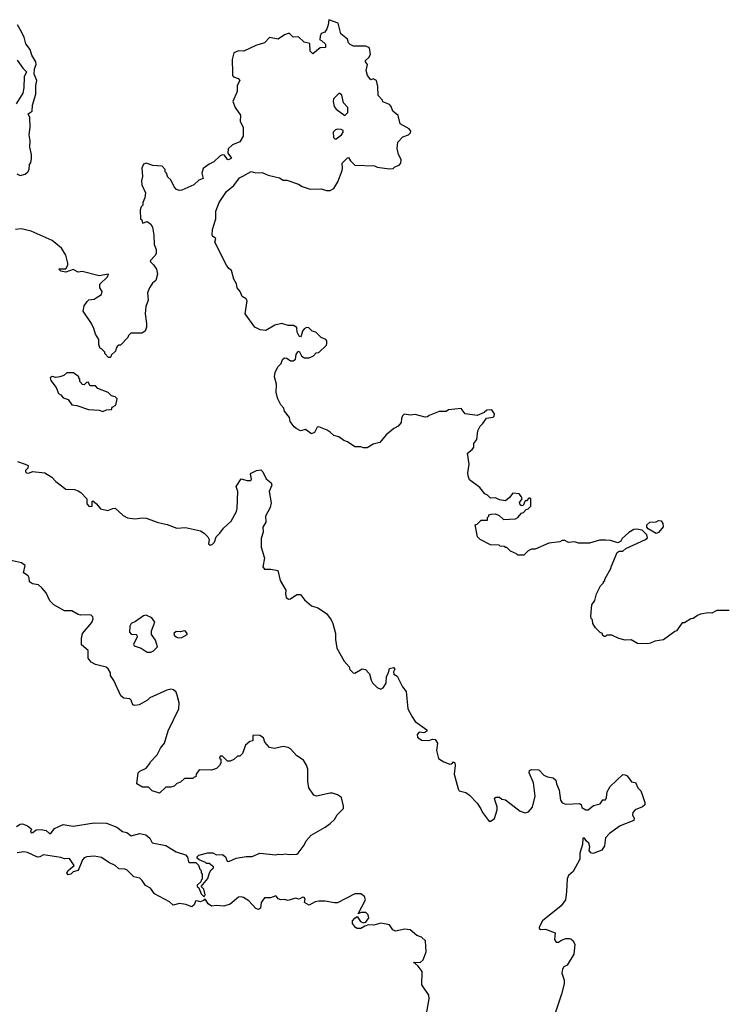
# Model space of a CAD drawing. Extents: x 1862350 to 2057294, y 212041 to 437318.
# Tile 50 of 256: x 1963702 to 1969391, y 276780 to 284758. Entities that reach past the tile are written whole.
import ezdxf

# ---------------------------------------------------------------- set-up
doc = ezdxf.new("R2010")
doc.units = 0

msp = doc.modelspace()

# ---------------------------------------------------------------- linework, layer by layer
at = {"layer": '0CON10XD'}
for points in [[(1966670, 281395), (1966617, 281333), (1966565, 281317.5), (1966515, 281287.5), (1966485, 281287.5), (1966465, 281297.5), (1966415, 281297.5), (1966356.1, 281336.1), (1966325, 281347.5), (1966285, 281377.5), (1966245, 281387.5), (1966216.1, 281416.1), (1966190.7, 281430.7), (1966125, 281457.5), (1966110, 281455), (1966087.7, 281412.3), (1966065, 281403.3), (1966017, 281437), (1965975, 281427.5), (1965940, 281445), (1965925, 281460), (1965893, 281503), (1965887.5, 281535), (1965846.7, 281585), (1965840.7, 281610.7), (1965815, 281637.5), (1965790.8, 281685), (1965778.6, 281735), (1965780, 281805), (1965765.8, 281865), (1965771.2, 281898.8), (1965792.5, 281945), (1965818.3, 281971.7), (1965830.8, 282005), (1965845, 282017.1), (1965865.6, 282015.6), (1965895, 281992.5), (1965915, 281993.3), (1965935, 282007.5), (1965940.6, 282045), (1965955, 282067.5), (1965965, 282072.5), (1965983.3, 282035), (1966005, 282017.5), (1966045, 282017.5), (1966080, 282035), (1966101.7, 282058.3), (1966125, 282060), (1966185, 282120), (1966190, 282135), (1966190, 282155), (1966180, 282165), (1966141.7, 282181.7), (1966100, 282225), (1966070, 282235), (1966041.7, 282261.7), (1966025, 282262.5), (1966005, 282253.3), (1965991.2, 282235), (1965980, 282195), (1965975, 282187.5), (1965965, 282192.5), (1965948.6, 282225), (1965945, 282262.5), (1965919.3, 282279.3), (1965875, 282278.8), (1965825, 282296.2), (1965768.3, 282281.7), (1965695, 282240), (1965650, 282245), (1965605, 282266.7), (1965526.2, 282375), (1965545, 282480), (1965536.4, 282496.4), (1965502.5, 282515), (1965486.1, 282556.1), (1965462.5, 282585), (1965456.4, 282616.4), (1965436.7, 282655), (1965416.7, 282725), (1965395, 282741.2), (1965375, 282768), (1965282.5, 282955), (1965290, 282985), (1965264.3, 283004.3), (1965259.2, 283015), (1965263.4, 283056.6), (1965290, 283145), (1965291.2, 283205), (1965316.7, 283275), (1965375, 283366.2), (1965436.7, 283415), (1965481.2, 283475), (1965509.3, 283489.3), (1965575, 283528.8), (1965615, 283516.7), (1965665, 283520), (1965715, 283496.7), (1965805, 283476.7), (1965835, 283456.7), (1965865, 283456.7), (1965960, 283425), (1965990, 283405), (1966055, 283383.3), (1966143, 283387), (1966185, 283372.5), (1966215, 283372.5), (1966245, 283390), (1966277, 283443), (1966312, 283535), (1966316.2, 283555), (1966312.5, 283595), (1966355, 283637.5), (1966365, 283640), (1966380, 283615), (1966415, 283580), (1966575, 283573.3), (1966595, 283563.3), (1966695, 283550), (1966725, 283552.5), (1966740, 283565), (1966775, 283577.5), (1966786.7, 283595), (1966790, 283625), (1966770, 283665), (1966757.5, 283715), (1966762.5, 283765), (1966805, 283807.5), (1966850, 283825), (1966865, 283840), (1966870, 283855), (1966855, 283872.5), (1966782.5, 283915), (1966765, 283980), (1966722.5, 284015), (1966710, 284055), (1966695, 284070), (1966641.7, 284091.7), (1966640, 284105), (1966603, 284143), (1966602.5, 284215), (1966590, 284265), (1966565, 284277.5), (1966545, 284270), (1966517.5, 284305), (1966507.5, 284345), (1966517.5, 284395), (1966502.5, 284415), (1966503, 284427), (1966529.3, 284450.7), (1966542.5, 284475), (1966535, 284530), (1966505, 284542.5), (1966405, 284543.3), (1966377, 284557), (1966365, 284570), (1966355, 284600), (1966302.5, 284642.5), (1966279.3, 284729.3), (1966205, 284757.5), (1966200, 284715), (1966187.7, 284682.3), (1966172.5, 284657.5), (1966143.3, 284645), (1966133.6, 284623.6), (1966133, 284593), (1966145, 284590), (1966178.3, 284558.3), (1966178.3, 284531.7), (1966135, 284530), (1966075, 284480), (1966053, 284503), (1966050, 284565), (1966005, 284576.2), (1965958.5, 284618.5), (1965915, 284616.7), (1965885.5, 284645.5), (1965875.7, 284645.7), (1965845.6, 284634.4), (1965795, 284598.8), (1965725, 284612), (1965685, 284569.5), (1965612.7, 284547.3), (1965517.2, 284502.8), (1965474.4, 284505.6), (1965435, 284490), (1965422.5, 284435), (1965424.4, 284325.6), (1965426, 284305), (1965434.3, 284294.3), (1965470.9, 284280.9), (1965484.2, 284265), (1965463.6, 284225), (1965462.9, 284175), (1965428, 284095), (1965446.2, 284045), (1965490.8, 283985), (1965486.7, 283935), (1965512.5, 283885), (1965512.5, 283815), (1965483, 283767), (1965425, 283743.8), (1965388.8, 283711.2), (1965386.2, 283676.2), (1965416, 283635), (1965393.3, 283623.3), (1965385, 283625.8), (1965359.1, 283659.1), (1965345, 283663.1), (1965325, 283655.7), (1965275, 283605.6), (1965235, 283587.3), (1965186.9, 283553.1), (1965177.3, 283515), (1965188.6, 283471.4), (1965152.2, 283457.8), (1965111.2, 283418.8), (1965015, 283376.7), (1964995, 283373.3), (1964970.7, 283380.7), (1964953, 283403), (1964925, 283460), (1964901.7, 283481.7), (1964890, 283515), (1964880, 283525), (1964880, 283545), (1964855, 283570), (1964780, 283575), (1964725, 283593.8), (1964705, 283586.7), (1964691.2, 283555), (1964696.1, 283486.1), (1964687.5, 283452.5), (1964689.5, 283419.5), (1964721.2, 283355), (1964716.4, 283313.6), (1964700, 283275), (1964700, 283255), (1964685, 283240), (1964677.5, 283215), (1964680, 283145), (1964690, 283135), (1964695, 283110), (1964735, 283122.5), (1964765, 283100), (1964776.3, 283076.3), (1964788.1, 283011.9), (1964791.1, 282935), (1964805.6, 282895), (1964805.6, 282864.4), (1964797.1, 282842.9), (1964757.5, 282805), (1964760, 282795), (1964785, 282772.5), (1964810, 282735), (1964818.8, 282695), (1964803.3, 282645), (1964778.3, 282621.7), (1964753.3, 282585), (1964737.5, 282545), (1964742.5, 282485), (1964722.5, 282435), (1964717.5, 282375), (1964727.5, 282295), (1964727.5, 282265), (1964717.5, 282235), (1964691.7, 282218.3), (1964601.7, 282218.3), (1964581.7, 282198.3), (1964578.3, 282181.7), (1964518.3, 282121.7), (1964505, 282120), (1964491.7, 282108.3), (1964483, 282097), (1964478.3, 282071.7), (1964441.7, 282038.3), (1964440, 282025), (1964435, 282020), (1964421.7, 282021.7), (1964391.7, 282051.7), (1964390, 282065), (1964365, 282090), (1964353, 282093), (1964343.3, 282125), (1964342.5, 282165), (1964315, 282210), (1964303.3, 282255), (1964283.3, 282295), (1964216.7, 282395), (1964225, 282440), (1964247, 282473), (1964263, 282487), (1964305, 282492.5), (1964320, 282505), (1964365, 282530), (1964370, 282555), (1964350, 282585), (1964350, 282615), (1964412.5, 282675), (1964420, 282695), (1964345, 282683.3), (1964206.4, 282716.4), (1964175, 282712.5), (1964135, 282732.5), (1964075, 282712.5), (1964035, 282720), (1964020, 282735), (1964025, 282740), (1964075, 282740), (1964091.7, 282768.3), (1964092.5, 282785), (1964075, 282850), (1964040, 282905), (1963965, 282968.8), (1963795, 283044), (1963715, 283063.8), (1963668.8, 283058.8)], [(1963677.5, 283507.5), (1963705, 283493.8), (1963747.5, 283505), (1963767.5, 283525), (1963777.5, 283545), (1963780, 283585), (1963791.7, 283598.3), (1963798.3, 283631.7), (1963798, 283665), (1963784, 283724), (1963785.8, 283775), (1963779.4, 283825), (1963785.5, 283885.5), (1963783.1, 283965), (1963770.8, 283995), (1963803, 284017), (1963804.7, 284065), (1963831.4, 284155), (1963831.5, 284225), (1963841.4, 284265), (1963819.2, 284315), (1963821.7, 284358.3), (1963834.2, 284395), (1963832.5, 284415), (1963800.9, 284470.9), (1963785.8, 284515), (1963750.9, 284560.9), (1963737.5, 284615), (1963705, 284677.5), (1963683.3, 284715)], [(1963680.9, 284430.9), (1963726.7, 284365), (1963757.5, 284335), (1963739.2, 284295), (1963735.6, 284205), (1963726.5, 284163.5), (1963674, 284075)], [(1966335, 283982.5), (1966360, 284005), (1966360, 284045), (1966323, 284083), (1966310, 284145), (1966295, 284160), (1966285, 284160), (1966243, 284117), (1966240, 284095), (1966248.8, 284055), (1966265, 284033.3), (1966335, 283982.5)], [(1966255, 283790), (1966265, 283792.5), (1966306.2, 283825), (1966320, 283845), (1966320, 283860), (1966305, 283867.5), (1966275, 283870), (1966260, 283865), (1966240, 283845), (1966243, 283803), (1966255, 283790)], [(1964375, 281582.5), (1964405, 281597.5), (1964445, 281600), (1964451.7, 281618.3), (1964480, 281635), (1964490, 281685), (1964475, 281702.5), (1964445, 281710), (1964417, 281737), (1964335, 281770), (1964315, 281790), (1964271.7, 281791.7), (1964255, 281820), (1964241.7, 281818.3), (1964225, 281800), (1964211.7, 281801.7), (1964190, 281825), (1964190, 281845), (1964180, 281855), (1964180, 281865), (1964137, 281897), (1964083.6, 281896.4), (1964060, 281875), (1964027, 281863), (1963995, 281857.5), (1963965, 281867.5), (1963950, 281855), (1963953, 281833), (1963997, 281777), (1964015, 281730), (1964035, 281717.5), (1964055, 281692.5), (1964095, 281680), (1964125, 281637.5), (1964165, 281632.5), (1964258.3, 281598.3), (1964345, 281592.5), (1964375, 281582.5)], [(1969445, 279970), (1969345, 279970), (1969305, 279950), (1969275, 279952.5), (1969215, 279940), (1969189.3, 279930.7), (1969155, 279906.7), (1969135, 279902.5), (1969085, 279870), (1969065, 279870), (1969020, 279805), (1969005, 279800), (1968915, 279733.3), (1968845, 279722.5), (1968810, 279705), (1968785, 279700), (1968705, 279702.5), (1968651.7, 279731.7), (1968605, 279730), (1968553, 279743), (1968495, 279770), (1968455, 279770), (1968445, 279760), (1968435, 279760), (1968421.7, 279771.7), (1968420, 279785), (1968401.7, 279791.7), (1968365, 279830), (1968342.5, 279865), (1968340, 279895), (1968330, 279905), (1968327.5, 279925), (1968334, 280016), (1968357.7, 280052.3), (1968373.3, 280105), (1968405, 280170), (1968430, 280195), (1968430, 280205), (1968440, 280215), (1968440, 280225), (1968490, 280315), (1968490, 280325), (1968540.7, 280439.3), (1968555, 280450), (1968585, 280452.5), (1968608.3, 280471.7), (1968770, 280545), (1968785, 280560), (1968780, 280585), (1968741.7, 280621.7), (1968695, 280630), (1968673.9, 280626.1), (1968635, 280602.5), (1968580, 280555), (1968568.3, 280531.7), (1968545, 280520), (1968485, 280537.5), (1968445, 280540), (1968395, 280540), (1968315, 280517.5), (1968225, 280517.5), (1968195, 280527.5), (1968145, 280522.5), (1968117, 280537), (1968095, 280537.5), (1968075, 280527.5), (1967985, 280517.5), (1967875, 280467.5), (1967845, 280467.5), (1967820, 280455), (1967785, 280420), (1967735, 280420), (1967725, 280430), (1967675, 280450), (1967645, 280480), (1967635, 280480), (1967625, 280490), (1967593, 280493), (1967585, 280500), (1967513, 280503), (1967430, 280545), (1967408.3, 280568.3), (1967390, 280665), (1967405, 280670), (1967438.3, 280701.7), (1967488.3, 280701.7), (1967490, 280725), (1967500, 280735), (1967500, 280745), (1967518.3, 280751.7), (1967555, 280752.5), (1967585, 280740), (1967618.3, 280708.3), (1967717, 280713), (1967736.4, 280723.6), (1967765, 280760), (1967780, 280765), (1967801.7, 280788.3), (1967820, 280795), (1967840, 280815), (1967840, 280875), (1967835, 280880), (1967825, 280880), (1967805, 280860), (1967795, 280860), (1967778.3, 280821.7), (1967765, 280817.5), (1967755, 280827.5), (1967747.5, 280845), (1967770, 280875), (1967765, 280892.5), (1967746.1, 280916.1), (1967695, 280920), (1967667.5, 280885), (1967635, 280860), (1967586.7, 280866.7), (1967555, 280882.5), (1967515, 280880), (1967490, 280905), (1967467, 280917), (1967426.4, 280966.4), (1967345, 281030), (1967333, 281063), (1967330, 281085), (1967340, 281155), (1967328, 281245), (1967366.2, 281275), (1967378.8, 281295), (1967380, 281325), (1967403.8, 281355), (1967412, 281425), (1967430, 281465), (1967452.5, 281485), (1967481.2, 281528.8), (1967535, 281537.5), (1967542.5, 281545), (1967546.7, 281565), (1967525, 281597.5), (1967485, 281593.3), (1967462.5, 281575), (1967405, 281550), (1967310, 281565), (1967275, 281607.5), (1967175, 281596.7), (1967155, 281582.5), (1967098.3, 281581.7), (1967018.3, 281551.7), (1967005, 281540), (1966985, 281537.5), (1966905, 281557.5), (1966865, 281552.5), (1966815, 281562.5), (1966801.7, 281548.3), (1966792.5, 281525), (1966790, 281495), (1966766.4, 281463.6), (1966730, 281445), (1966670, 281395)], [(1963685, 281176.7), (1963745, 281157.5), (1963770, 281145), (1963766.7, 281125), (1963748.8, 281105), (1963748, 281095), (1963756.7, 281085), (1963775, 281083.6), (1963805, 281097.5), (1963905, 281086.8), (1963961.8, 281051.8), (1963995.7, 281015), (1964075, 280952.5), (1964145, 280951.8), (1964175, 280941.5), (1964197.5, 280927.5), (1964244.2, 280875), (1964246.7, 280835), (1964265, 280814.2), (1964290, 280815), (1964287.5, 280855), (1964295, 280858.8), (1964325, 280833.8), (1964355, 280793.8), (1964415, 280780.9), (1964455, 280797.5), (1964475, 280799.2), (1964540.9, 280740.9), (1964575, 280721.9), (1964635, 280712.9), (1964695, 280722), (1964725, 280719.2), (1964823, 280683), (1964895, 280666.7), (1964975, 280638.6), (1965045, 280641.9), (1965165.7, 280615.7), (1965195, 280598), (1965225, 280568.8), (1965235.4, 280545.4), (1965231, 280511), (1965245, 280500.5), (1965259.5, 280505), (1965279.1, 280525), (1965292.2, 280567.8), (1965322.8, 280597.2), (1965351.9, 280638.1), (1965415.3, 280694.7), (1965458.5, 280771.5), (1965463, 280797), (1965468.5, 280935), (1965454, 280976), (1965495, 281036.2), (1965545, 281022.7), (1965573.8, 281025), (1965578.9, 281035), (1965572, 281075), (1965577.3, 281082.7), (1965620, 281105), (1965655, 281110), (1965671.2, 281095), (1965697.7, 281037.7), (1965738.5, 281005), (1965743.3, 280985), (1965722.5, 280935), (1965738.3, 280841.7), (1965730.6, 280805), (1965691.9, 280735), (1965695.5, 280685), (1965670.6, 280645), (1965673.1, 280605), (1965656.5, 280555), (1965656.5, 280485), (1965684.6, 280395), (1965671.1, 280325), (1965685, 280306), (1965735, 280306.5), (1965792, 280295), (1965809.6, 280215), (1965856.9, 280135), (1965854.3, 280104.3), (1965858.1, 280075), (1965878.3, 280061.7), (1965895, 280065.7), (1965945, 280100.5), (1965975, 280099.5), (1966008.3, 280058.3), (1966065, 280007.1), (1966115, 279991.4), (1966186.7, 279945), (1966224.3, 279895), (1966238.2, 279865), (1966258.5, 279785), (1966258.1, 279735), (1966270.6, 279665), (1966329.5, 279559.5), (1966370, 279515), (1966373.6, 279493.6), (1966402.5, 279465), (1966415, 279463.8), (1966475, 279498), (1966502.7, 279492.7), (1966535, 279456.7), (1966547.8, 279405), (1966559.4, 279385), (1966595, 279347.5), (1966625.7, 279334.3), (1966645, 279344), (1966668.9, 279381.1), (1966672.8, 279435), (1966687.9, 279465), (1966695, 279502), (1966729.1, 279509.1), (1966738.8, 279495), (1966729.2, 279475), (1966731.2, 279455), (1966758.3, 279438.3), (1966802.4, 279352.4), (1966832.2, 279315), (1966845.8, 279175), (1966878.7, 279108.7), (1966905, 279070.8), (1966998, 279005), (1966997, 278993), (1966975, 278980), (1966935, 278984.4), (1966920, 278965), (1966923.6, 278945), (1966955, 278919.4), (1967015, 278918), (1967045, 278928.8), (1967065, 278926.2), (1967084.3, 278895), (1967077.2, 278835), (1967092.6, 278772.6), (1967135, 278743.9), (1967185, 278726.2), (1967201.2, 278728.8), (1967215, 278743.8), (1967225, 278736.2), (1967228.1, 278715), (1967220, 278645), (1967251.2, 278525), (1967260.5, 278510.5), (1967315, 278496.7), (1967342.5, 278475), (1967405, 278410), (1967436.2, 278365), (1967448.8, 278335), (1967498.3, 278268.3), (1967512, 278262), (1967545, 278286.2), (1967567.5, 278355), (1967568.6, 278378.6), (1967546.7, 278445), (1967557.5, 278457.5), (1967587, 278457), (1967605, 278442.5), (1967635, 278437.5), (1967755, 278344.4), (1967795, 278330.8), (1967820.5, 278339.5), (1967853.9, 278376.1), (1967876, 278465), (1967863.3, 278575), (1967827.5, 278655), (1967830, 278675), (1967845, 278682.5), (1967905, 278680), (1967945, 278637.5), (1967975, 278623.3), (1968020, 278615), (1968042.5, 278595), (1968047.5, 278565), (1968070, 278515), (1968080, 278435), (1968095, 278412.5), (1968125, 278402.5), (1968235, 278407.5), (1968247.7, 278397.7), (1968253.1, 278375), (1968285, 278356.9), (1968305, 278356.8), (1968349, 278391), (1968402.5, 278405), (1968423.6, 278436.4), (1968445, 278437.5), (1968453.3, 278455), (1968458.3, 278501.7), (1968482.5, 278545), (1968585, 278640.8), (1968605, 278640), (1968620.3, 278630.3), (1968655, 278581.4), (1968688.3, 278578.3), (1968707.5, 278535), (1968730.7, 278510.7), (1968741.2, 278478.8), (1968762.9, 278415), (1968763.8, 278396.2), (1968745, 278379.1), (1968686.2, 278355), (1968666.2, 278335), (1968664.2, 278315), (1968677.1, 278285), (1968675, 278268.8), (1968563, 278227), (1968477, 278163), (1968445, 278130), (1968437.5, 278065), (1968415, 278030), (1968345, 278002.5), (1968325, 278007.5), (1968312.5, 278025), (1968317.5, 278055), (1968310, 278085), (1968290.9, 278100.9), (1968275.6, 278125), (1968262, 278125), (1968260, 278075), (1968237.5, 278005), (1968237.5, 277955), (1968183.6, 277856.4), (1968145, 277822.5), (1968133.6, 277796.4), (1968130, 277695), (1968120, 277625), (1968085, 277577.5), (1967935, 277457.5), (1967907.5, 277405), (1967908.6, 277395), (1967920, 277385), (1967959.3, 277389.3), (1968038.3, 277358.3), (1968032.5, 277305), (1968045, 277282.5), (1968065, 277283.3), (1968089.3, 277300.7), (1968123, 277313), (1968153.6, 277313.6), (1968165, 277311.2), (1968183.8, 277295), (1968197.1, 277265), (1968189.2, 277185), (1968135, 277097.5), (1968107, 277083), (1968096.7, 277065), (1968092.7, 277032.7), (1968110, 276975), (1968110, 276945), (1968088.3, 276861.7), (1968016.1, 276643.9)], [(1968855, 280593.3), (1968791.7, 280631.7), (1968780, 280645), (1968780, 280665), (1968803, 280687), (1968855, 280690), (1968875, 280700), (1968895, 280697.5), (1968910, 280675), (1968911.7, 280648.3), (1968875, 280602.5), (1968855, 280593.3)], [(1963675, 278220), (1963705, 278240), (1963725, 278243.3), (1963765, 278226.7), (1963792.5, 278205), (1963800, 278195), (1963790, 278185), (1963795, 278170), (1963808.3, 278171.7), (1963835, 278192.5), (1963875, 278195.8), (1963915, 278188.8), (1963943, 278163), (1963955, 278162.5), (1963983.8, 278205), (1964055, 278235.4), (1964135, 278223.1), (1964305, 278251.1), (1964405, 278246.9), (1964488.8, 278215), (1964535, 278180.8), (1964570.7, 278170.7), (1964604.3, 278144.3), (1964675, 278164.2), (1964724.2, 278154.2), (1964756.1, 278126.1), (1964775, 278087.5), (1964886.4, 278066.4), (1964970, 278015), (1965045, 277990), (1965061.7, 277971.7), (1965070, 277935), (1965075, 277930), (1965128.3, 277928.3), (1965148.3, 277908.3), (1965160, 277875), (1965170, 277865), (1965170, 277845), (1965180, 277835), (1965180, 277795), (1965170, 277785), (1965168.3, 277771.7), (1965140, 277745), (1965140, 277735), (1965152.5, 277722.5), (1965170, 277675), (1965195, 277650), (1965202.5, 277667.5), (1965192.5, 277712.5), (1965170, 277735), (1965225, 277800), (1965240, 277845), (1965251.7, 277868.3), (1965270, 277885), (1965270, 277895), (1965235, 277920), (1965215, 277920), (1965205, 277930), (1965155, 277950), (1965140, 277965), (1965140, 277975), (1965153, 277987), (1965225, 278006.7), (1965265, 278006.7), (1965295, 277991.2), (1965345, 277992.5), (1965367.5, 277975), (1965380.7, 277940.7), (1965395, 277937.5), (1965455.9, 277964.1), (1965535, 277976.7), (1965583, 277977), (1965646.4, 278003.6), (1965775, 277990), (1965795, 277997.5), (1965825, 277993.8), (1965855, 278000), (1965885, 277993.8), (1965945, 277996.7), (1965957.5, 278005), (1966005, 278070), (1966022.5, 278105), (1966060.5, 278149.5), (1966175, 278213.8), (1966216.7, 278245), (1966251.7, 278278.3), (1966273.3, 278315), (1966322.7, 278367.3), (1966324.3, 278385), (1966308.1, 278455), (1966275, 278476.5), (1966235, 278490), (1966215, 278490), (1966105, 278466.7), (1966083.3, 278475), (1966043.3, 278535), (1966035.8, 278585), (1966034.2, 278684.2), (1966025, 278717.5), (1965999.3, 278759.3), (1965945, 278793.8), (1965895, 278848.8), (1965875, 278861.2), (1965835, 278868.8), (1965765, 278852.5), (1965725, 278860), (1965687.5, 278905), (1965675, 278940), (1965645, 278957.5), (1965595, 278960), (1965590, 278955), (1965590, 278915), (1965565, 278910), (1965530.7, 278879.3), (1965507, 278813), (1965485, 278790), (1965465, 278790), (1965437, 278763), (1965405, 278750), (1965385, 278750), (1965345, 278790), (1965325, 278790), (1965320, 278775), (1965330, 278765), (1965330, 278735), (1965320, 278715), (1965295, 278690), (1965255, 278677.5), (1965155, 278680), (1965130, 278645), (1965128.3, 278621.7), (1965115, 278620), (1965105, 278610), (1965035, 278610), (1965005, 278580), (1964975, 278570), (1964951.7, 278548.3), (1964925, 278540), (1964885, 278540), (1964835, 278490), (1964775, 278510), (1964745, 278540), (1964695, 278540), (1964650, 278565), (1964660, 278655), (1964675, 278670), (1964725, 278692.5), (1964755, 278730), (1964760, 278745), (1964815, 278800), (1964843.3, 278855), (1964873.3, 278895), (1964903.3, 278995), (1964991.2, 279175), (1964993.6, 279223.6), (1964977.5, 279285), (1964968.8, 279308.8), (1964947, 279327), (1964925, 279332.5), (1964893.6, 279326.4), (1964755, 279262.5), (1964736.1, 279243.9), (1964670, 279205), (1964635, 279200), (1964617, 279207), (1964604.4, 279245), (1964595, 279254.4), (1964545, 279260), (1964520.3, 279280.3), (1964465, 279402.5), (1964437.5, 279445), (1964436.4, 279466.4), (1964419.3, 279499.3), (1964401.7, 279511.7), (1964315, 279532.5), (1964280.7, 279550.7), (1964257.5, 279585), (1964256.1, 279646.1), (1964203.6, 279693.6), (1964201.2, 279745), (1964210, 279785), (1964287.3, 279872.7), (1964296.2, 279903.8), (1964295, 279920), (1964281.7, 279931.7), (1964265, 279936.7), (1964195, 279932.5), (1964175, 279937.5), (1964125, 279966.7), (1964065, 279967.5), (1963977, 280017), (1963945, 280050), (1963917.5, 280115), (1963880, 280155), (1963855, 280177.5), (1963805, 280187.5), (1963781.7, 280201.7), (1963779.2, 280235), (1963771.7, 280251.7), (1963732.5, 280275), (1963747.5, 280335), (1963717.7, 280357.7), (1963618.3, 280378.3)], [(1964732.7, 279632.7), (1964765, 279633.3), (1964786.4, 279643.6), (1964817.5, 279675), (1964800.7, 279730.7), (1964770, 279775), (1964770, 279805), (1964796.7, 279875), (1964772, 279912), (1964725, 279932), (1964703, 279927), (1964638.8, 279881.2), (1964604.7, 279865.3), (1964593.5, 279845), (1964591.2, 279795), (1964605, 279780), (1964645, 279777.5), (1964651.7, 279771.7), (1964652.5, 279755), (1964623, 279697), (1964627.5, 279685), (1964685, 279666.2), (1964732.7, 279632.7)], [(1964985, 279750), (1965015, 279752.5), (1965057.5, 279775), (1965057.5, 279785), (1965045, 279802.5), (1965033.9, 279806.1), (1965005, 279797.5), (1964968.3, 279801.7), (1964950, 279785), (1964951.7, 279771.7), (1964968.3, 279758.3), (1964985, 279750)], [(1964475, 277905.5), (1964425, 277928.9), (1964365, 277969.5), (1964305, 277981.2), (1964245, 277975.7), (1964225, 277967.5), (1964209.1, 277950.9), (1964175.8, 277864.2), (1964135.7, 277854.3), (1964115, 277834), (1964095, 277828.8), (1964084.2, 277844.2), (1964094, 277865), (1964144, 277905), (1964105, 277960.8), (1964065, 277958.9), (1964035, 277969.5), (1963895, 277990.6), (1963865, 277974.6), (1963845, 277973.2), (1963765, 278011.2), (1963735, 278014.6), (1963682.1, 278007.9)], [(1966975.7, 276595), (1967017.1, 276825), (1967014.2, 276855), (1966957.3, 276937.3), (1966960.9, 277045), (1966929.1, 277089.1), (1966902, 277112), (1966890, 277115), (1966895, 277120), (1966945, 277118.2), (1966969.7, 277140.3), (1966992.3, 277205), (1966987.1, 277295), (1966955, 277324.2), (1966917.7, 277337.7), (1966862.7, 277382.7), (1966821.2, 277388.8), (1966745, 277372.5), (1966723.3, 277383.3), (1966695, 277422.5), (1966625, 277436.2), (1966568.3, 277421.7), (1966525, 277423.3), (1966496.4, 277413.6), (1966465, 277393.3), (1966435, 277393.3), (1966421.7, 277401.7), (1966397.5, 277435), (1966397.5, 277455), (1966415, 277477.5), (1966435, 277490), (1966461.4, 277451.4), (1966485, 277438.8), (1966504.2, 277445.8), (1966528.9, 277481.1), (1966523.8, 277505), (1966505, 277522.7), (1966467, 277523), (1966443, 277513), (1966500.8, 277625), (1966495, 277653.3), (1966464.2, 277674.2), (1966415, 277676), (1966275, 277602.9), (1966251.2, 277601.2), (1966175, 277615.7), (1966125, 277615.6), (1966095, 277609.4), (1966045, 277582.5), (1966009.2, 277605), (1966012.9, 277635), (1966005, 277646.2), (1965995, 277647.1), (1965965, 277631.8), (1965935, 277639.5), (1965875, 277619.8), (1965845, 277629.2), (1965815, 277626), (1965795.6, 277635), (1965782.1, 277652.1), (1965775, 277660), (1965733.1, 277643.1), (1965685, 277643.3), (1965658.2, 277605), (1965650.6, 277559.4), (1965635, 277549.2), (1965612.5, 277555), (1965558.2, 277618.2), (1965514.7, 277644.7), (1965495, 277649.7), (1965473, 277647), (1965405, 277590.8), (1965355, 277573.9), (1965295, 277581.5), (1965255, 277575.8), (1965227.8, 277595), (1965205, 277630), (1965195, 277630), (1965189.2, 277620.8), (1965165, 277609.4), (1965135, 277619.4), (1965125, 277615.8), (1965115.3, 277584.7), (1965095, 277569.4), (1965047.2, 277587.2), (1964995, 277596), (1964945, 277581.8), (1964915, 277610.4), (1964792.3, 277675), (1964761.4, 277721.4), (1964721.7, 277741.7), (1964694.3, 277784.3), (1964675, 277801.6), (1964625, 277813.2), (1964569.4, 277869.4), (1964554.2, 277875.8), (1964505, 277876.5), (1964475, 277905.5)]]:
    msp.add_lwpolyline(points, dxfattribs=at)

doc.saveas('drawing.dxf')
